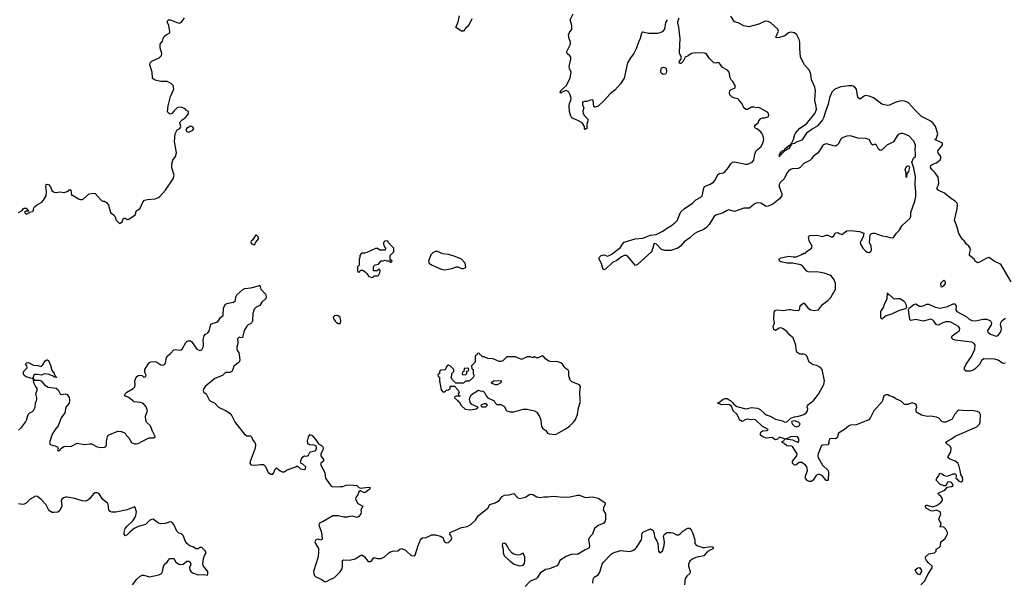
# Model space of a CAD drawing. Header units: inches. Extents: x 2396598 to 2566999, y 262085 to 451979.
# Tile 120 of 256: x 2425861 to 2436397, y 368056 to 374072. Entities that reach past the tile are written whole.
import ezdxf

# ---------------------------------------------------------------- set-up
doc = ezdxf.new("R2010")
doc.units = ezdxf.units.IN
doc.header["$MEASUREMENT"] = 0
for name, color, linetype in [('C4326', 7, 'Continuous'), ('C4327', 7, 'Continuous'), ('C4336', 7, 'Continuous'), ('C4337', 7, 'Continuous')]:
    doc.layers.add(name, color=color, linetype=linetype)

msp = doc.modelspace()

# ---------------------------------------------------------------- linework, layer by layer
at = {"layer": 'C4326', "color": 5, "elevation": 60}
for points in [[(2425850, 369684), (2425880, 369710), (2425924, 369770), (2425934, 369790), (2425952, 369850), (2425970, 369870), (2425998, 369882), (2426008, 369892), (2426028, 369930), (2426031, 369970), (2426041, 370000)], [(2426394, 370000), (2426390, 369973), (2426356, 369930), (2426344, 369870), (2426306, 369814), (2426274, 369730), (2426242, 369690), (2426210, 369639), (2426181, 369550), (2426188, 369528), (2426236, 369516), (2426264, 369504), (2426274, 369490), (2426266, 369474), (2426270, 369466), (2426290, 369467), (2426296, 369484), (2426333, 369507), (2426349, 369511), (2426410, 369510), (2426477, 369543), (2426550, 369529), (2426610, 369538), (2426630, 369535), (2426690, 369506), (2426730, 369499), (2426770, 369500), (2426784, 369510), (2426790, 369525), (2426789, 369570), (2426799, 369610), (2426809, 369630), (2426910, 369673), (2426952, 369670), (2426991, 369651), (2427001, 369630), (2427030, 369601), (2427059, 369550), (2427090, 369535), (2427110, 369535), (2427130, 369542), (2427230, 369595), (2427250, 369600), (2427298, 369602), (2427309, 369610), (2427305, 369630), (2427278, 369678), (2427259, 369730), (2427218, 369770), (2427210, 369790), (2427206, 369834), (2427230, 369890), (2427214, 369934), (2427190, 369962), (2427176, 369970), (2427150, 369980), (2427087, 369987), (2427074, 369994), (2427067, 370000)], [(2427895, 370000), (2427897, 369997), (2427950, 369971), (2427990, 369930), (2428070, 369890), (2428110, 369863), (2428130, 369836), (2428165, 369765), (2428262, 369642), (2428290, 369623), (2428330, 369624), (2428342, 369610), (2428355, 369575), (2428376, 369550), (2428385, 369530), (2428379, 369490), (2428328, 369348), (2428325, 369330), (2428333, 369313), (2428370, 369307), (2428436, 369316), (2428470, 369315), (2428493, 369293), (2428521, 369230), (2428550, 369211), (2428570, 369211), (2428578, 369222), (2428593, 369267), (2428610, 369279), (2428649, 369249), (2428670, 369239), (2428690, 369238), (2428723, 369257), (2428815, 369290), (2428830, 369301), (2428867, 369270), (2428910, 369262), (2428921, 369270), (2428924, 369290), (2428890, 369320), (2428868, 369330), (2428865, 369345), (2428873, 369370), (2428890, 369398), (2428910, 369407), (2428930, 369404), (2428942, 369410), (2428950, 369416), (2428969, 369450), (2429018, 369462), (2429030, 369470), (2429038, 369490), (2429034, 369514), (2429010, 369523), (2428965, 369525), (2428952, 369532), (2428944, 369544), (2428942, 369570), (2428950, 369612), (2428970, 369638), (2428990, 369625), (2429030, 369581), (2429058, 369538), (2429090, 369518), (2429103, 369503), (2429107, 369490), (2429105, 369470), (2429084, 369430), (2429082, 369410), (2429111, 369370), (2429111, 369350), (2429084, 369330), (2429082, 369310), (2429125, 369230), (2429128, 369190), (2429135, 369170), (2429190, 369087), (2429210, 369077), (2429290, 369079), (2429318, 369082), (2429356, 369095), (2429390, 369098), (2429470, 369091), (2429490, 369071), (2429510, 369062), (2429590, 369074), (2429611, 369070), (2429605, 369050), (2429590, 369043), (2429570, 369022), (2429550, 369012), (2429515, 369030), (2429510, 369038), (2429505, 369035), (2429490, 369022), (2429478, 368990), (2429463, 368970), (2429455, 368950), (2429461, 368930), (2429480, 368900), (2429531, 368870), (2429511, 368830), (2429515, 368810), (2429511, 368790), (2429490, 368761), (2429469, 368749), (2429422, 368762), (2429390, 368761), (2429370, 368753), (2429330, 368752), (2429267, 368767), (2429210, 368767), (2429110, 368705), (2429070, 368689), (2429061, 368670), (2429091, 368590), (2429097, 368523), (2429090, 368506), (2429050, 368517), (2429030, 368512), (2429019, 368490), (2429025, 368470), (2429057, 368417), (2429060, 368390), (2429055, 368330), (2429006, 368170), (2429013, 368133), (2429030, 368115), (2429088, 368088), (2429123, 368063), (2429130, 368061), (2429150, 368067), (2429176, 368084), (2429231, 368109), (2429290, 368169), (2429310, 368205), (2429316, 368230), (2429316, 368290), (2429330, 368296), (2429390, 368292), (2429450, 368308), (2429510, 368348), (2429530, 368345), (2429550, 368330), (2429590, 368278), (2429610, 368278), (2429629, 368290), (2429650, 368321), (2429690, 368310), (2429730, 368312), (2429764, 368330), (2429810, 368370), (2429830, 368382), (2429850, 368388), (2429906, 368394), (2429930, 368411), (2429950, 368416), (2429990, 368399), (2430000, 368390)], [(2427069, 368030), (2427116, 368090), (2427150, 368121), (2427170, 368131), (2427190, 368131), (2427250, 368116), (2427350, 368135), (2427379, 368150), (2427389, 368170), (2427395, 368210), (2427404, 368235), (2427422, 368258), (2427438, 368270), (2427448, 368290), (2427468, 368310), (2427512, 368310), (2427532, 368270), (2427570, 368247), (2427610, 368251), (2427650, 368281), (2427670, 368281), (2427685, 368270), (2427691, 368250), (2427678, 368210), (2427681, 368190), (2427691, 368170), (2427710, 368156), (2427770, 368135), (2427830, 368141), (2427870, 368134), (2427875, 368145), (2427874, 368170), (2427829, 368230), (2427822, 368250), (2427828, 368312), (2427838, 368342), (2427858, 368370), (2427848, 368390), (2427810, 368428), (2427790, 368428), (2427770, 368415), (2427750, 368415), (2427714, 368435), (2427684, 368444), (2427648, 368470), (2427634, 368494), (2427610, 368558), (2427593, 368573), (2427563, 368583), (2427542, 368602), (2427510, 368675), (2427490, 368699), (2427470, 368701), (2427416, 368684), (2427370, 368680), (2427348, 368688), (2427290, 368730), (2427270, 368728), (2427250, 368717), (2427206, 368674), (2427130, 368654), (2427087, 368633), (2427043, 368597), (2427010, 368564), (2426990, 368553), (2426979, 368570), (2426980, 368590), (2426991, 368630), (2427010, 368655), (2427070, 368712), (2427094, 368746), (2427104, 368770), (2427111, 368811), (2427096, 368856), (2427090, 368864), (2427010, 368832), (2426890, 368807), (2426846, 368806), (2426830, 368814), (2426816, 368830), (2426807, 368887), (2426801, 368901), (2426750, 368941), (2426710, 369002), (2426690, 369013), (2426670, 369013), (2426650, 369003), (2426608, 368950), (2426590, 368933), (2426570, 368923), (2426530, 368926), (2426450, 368952), (2426370, 368967), (2426350, 368968), (2426330, 368961), (2426315, 368950), (2426305, 368930), (2426311, 368870), (2426290, 368824), (2426270, 368807), (2426230, 368801), (2426210, 368803), (2426181, 368821), (2426170, 368833), (2426143, 368883), (2426090, 368941), (2426050, 368972), (2426030, 368978), (2425974, 368946), (2425930, 368902), (2425910, 368890), (2425890, 368888), (2425850, 368896)]]:
    msp.add_lwpolyline(points, dxfattribs=at)
at = {"layer": 'C4327', "color": 5}
for points, elevation in [([(2425850, 372012), (2425888, 372032), (2425898, 372050), (2425910, 372056), (2425930, 372056), (2425942, 372050), (2425942, 372042), (2425954, 372030), (2425954, 372026), (2425930, 372026), (2425914, 372010), (2425930, 371994), (2425966, 372010), (2425966, 372014), (2425998, 372022), (2426008, 372030), (2426009, 372050), (2426019, 372070), (2426041, 372090), (2426099, 372121), (2426117, 372143), (2426145, 372190), (2426149, 372230), (2426141, 372290), (2426144, 372310), (2426150, 372313), (2426171, 372310), (2426190, 372285), (2426205, 372245), (2426230, 372228), (2426250, 372224), (2426290, 372232), (2426337, 372223), (2426380, 372240), (2426390, 372251), (2426410, 372251), (2426414, 372194), (2426426, 372194), (2426490, 372156), (2426510, 372151), (2426530, 372151), (2426542, 372158), (2426606, 372210), (2426650, 372217), (2426670, 372214), (2426738, 372138), (2426750, 372131), (2426770, 372131), (2426790, 372116), (2426810, 372090), (2426831, 372011), (2426866, 371986), (2426878, 371970), (2426892, 371930), (2426930, 371892), (2426958, 371910), (2426970, 371951), (2426994, 371950), (2427010, 371934), (2427030, 371938), (2427096, 371984), (2427110, 372032), (2427130, 372038), (2427150, 372058), (2427178, 372122), (2427198, 372142), (2427229, 372151), (2427310, 372155), (2427348, 372170), (2427360, 372180), (2427422, 372250), (2427502, 372370), (2427513, 372410), (2427489, 372489), (2427489, 372530), (2427499, 372570), (2427529, 372610), (2427539, 372650), (2427516, 372770), (2427523, 372850), (2427547, 372893), (2427575, 372910), (2427580, 372920), (2427584, 372930), (2427574, 372970), (2427579, 372981), (2427598, 373002), (2427630, 373022), (2427658, 373050), (2427666, 373070), (2427666, 373090), (2427643, 373103), (2427630, 373118), (2427590, 373138), (2427550, 373134), (2427510, 373095), (2427490, 373069), (2427470, 373063), (2427450, 373075), (2427444, 373090), (2427449, 373150), (2427475, 373250), (2427509, 373330), (2427504, 373370), (2427482, 373390), (2427438, 373410), (2427372, 373412), (2427310, 373427), (2427290, 373439), (2427283, 373450), (2427278, 373510), (2427253, 373590), (2427257, 373610), (2427274, 373630), (2427355, 373665), (2427379, 373690), (2427381, 373710), (2427365, 373770), (2427365, 373810), (2427390, 373842), (2427396, 373870), (2427408, 373892), (2427430, 373911), (2427468, 373932), (2427469, 373950), (2427463, 373963), (2427456, 374010), (2427439, 374050), (2427449, 374070), (2427470, 374071), (2427510, 374057), (2427541, 374041), (2427570, 374033), (2427594, 374046), (2427623, 374090)], 80), ([(2427067, 370000), (2427030, 370033), (2426984, 370050), (2426989, 370070), (2427009, 370090), (2427076, 370130), (2427092, 370148), (2427096, 370170), (2427092, 370210), (2427109, 370250), (2427130, 370268), (2427150, 370271), (2427170, 370267), (2427190, 370251), (2427210, 370258), (2427214, 370270), (2427200, 370300), (2427201, 370330), (2427234, 370390), (2427250, 370405), (2427266, 370414), (2427310, 370418), (2427330, 370410), (2427370, 370383), (2427390, 370379), (2427410, 370385), (2427424, 370410), (2427427, 370453), (2427441, 370479), (2427476, 370504), (2427510, 370541), (2427530, 370547), (2427570, 370539), (2427590, 370541), (2427601, 370550), (2427640, 370620), (2427650, 370631), (2427663, 370637), (2427690, 370637), (2427701, 370630), (2427758, 370550), (2427790, 370535), (2427810, 370541), (2427824, 370570), (2427827, 370590), (2427823, 370650), (2427834, 370690), (2427849, 370711), (2427875, 370725), (2427890, 370742), (2427905, 370815), (2427932, 370828), (2427970, 370836), (2427986, 370850), (2428010, 370886), (2428037, 370910), (2428041, 370990), (2428063, 371030), (2428090, 371042), (2428150, 371051), (2428169, 371070), (2428173, 371110), (2428186, 371130), (2428250, 371188), (2428270, 371196), (2428336, 371204), (2428429, 371231), (2428430, 371234), (2428442, 371190), (2428490, 371136), (2428498, 371110), (2428496, 371090), (2428453, 371050), (2428430, 371017), (2428390, 370998), (2428370, 370976), (2428355, 370930), (2428352, 370850), (2428346, 370834), (2428330, 370821), (2428305, 370810), (2428290, 370795), (2428264, 370750), (2428245, 370675), (2428230, 370669), (2428210, 370679), (2428190, 370658), (2428195, 370610), (2428185, 370570), (2428185, 370550), (2428190, 370532), (2428206, 370510), (2428211, 370491), (2428216, 370430), (2428211, 370410), (2428151, 370369), (2428143, 370330), (2428130, 370309), (2428110, 370300), (2428062, 370298), (2428030, 370269), (2427950, 370237), (2427844, 370150), (2427831, 370130), (2427825, 370105), (2427831, 370091), (2427858, 370070), (2427887, 370007), (2427895, 370000)], 60), ([(2426041, 370000), (2426044, 370010), (2426044, 370030), (2426034, 370070), (2426049, 370110), (2426049, 370130), (2426030, 370155), (2426013, 370190), (2426008, 370228), (2426002, 370238), (2426018, 370218), (2426070, 370217), (2426090, 370211), (2426126, 370166), (2426164, 370144), (2426251, 370131), (2426274, 370114), (2426295, 370070), (2426310, 370063), (2426350, 370070), (2426370, 370064), (2426390, 370031), (2426395, 370010), (2426394, 370000)], 60)]:
    msp.add_lwpolyline(points, dxfattribs=dict(at, elevation=elevation))
for points, elevation in [([(2427687, 372933), (2427646, 372910), (2427639, 372890), (2427650, 372875), (2427670, 372869), (2427715, 372890), (2427725, 372910), (2427710, 372925)], 80), ([(2428370, 371658), (2428365, 371665), (2428349, 371670), (2428339, 371690), (2428342, 371710), (2428359, 371721), (2428390, 371771), (2428410, 371752), (2428411, 371730), (2428386, 371694)], 60), ([(2429770, 371706), (2429754, 371690), (2429754, 371670), (2429764, 371644), (2429774, 371630), (2429773, 371607), (2429713, 371607), (2429690, 371626), (2429670, 371626), (2429577, 371583), (2429550, 371575), (2429524, 371576), (2429510, 371566), (2429502, 371550), (2429502, 371530), (2429492, 371510), (2429492, 371448), (2429474, 371430), (2429474, 371390), (2429478, 371378), (2429490, 371374), (2429502, 371378), (2429507, 371393), (2429530, 371394), (2429557, 371377), (2429577, 371357), (2429594, 371330), (2429630, 371314), (2429642, 371318), (2429650, 371334), (2429690, 371334), (2429702, 371338), (2429716, 371364), (2429718, 371390), (2429710, 371406), (2429698, 371402), (2429690, 371386), (2429648, 371388), (2429648, 371432), (2429666, 371450), (2429702, 371458), (2429706, 371470), (2429728, 371492), (2429747, 371493), (2429770, 371502), (2429790, 371494), (2429814, 371494), (2429830, 371474), (2429846, 371490), (2429826, 371506), (2429826, 371550), (2429866, 371590), (2429866, 371630), (2429807, 371687), (2429802, 371702)], 80), ([(2429250, 370910), (2429230, 370907), (2429217, 370890), (2429222, 370870), (2429236, 370850), (2429250, 370835), (2429270, 370824), (2429290, 370825), (2429299, 370850), (2429289, 370890), (2429270, 370905)], 80), ([(2426250, 370246), (2426230, 370249), (2426219, 370259), (2426177, 370277), (2426130, 370284), (2426090, 370272), (2426050, 370278), (2426023, 370277), (2426011, 370270), (2426000, 370240), (2425990, 370235), (2425930, 370254), (2425909, 370269), (2425899, 370290), (2425906, 370314), (2425941, 370350), (2425937, 370370), (2425924, 370390), (2425937, 370403), (2425950, 370405), (2426010, 370379), (2426056, 370376), (2426090, 370365), (2426110, 370381), (2426134, 370426), (2426150, 370436), (2426155, 370435), (2426170, 370428), (2426190, 370379), (2426205, 370325), (2426231, 370290), (2426242, 370262), (2426254, 370250), (2426254, 370246)], 60)]:
    msp.add_lwpolyline(points, close=True, dxfattribs=dict(at, elevation=elevation))
at = {"layer": 'C4336', "color": 5}
for points, elevation in [([(2430544, 370000), (2430554, 369990), (2430565, 369985), (2430586, 369946), (2430626, 369906), (2430690, 369901), (2430746, 369910), (2430766, 369930), (2430699, 369959), (2430688, 369970), (2430681, 369981), (2430677, 370000)], 80), ([(2430931, 370000), (2430937, 369997), (2430950, 369974), (2430970, 369954), (2430982, 369958), (2431010, 369956), (2431040, 369940), (2431051, 369931), (2431062, 369902), (2431074, 369890), (2431110, 369878), (2431150, 369878), (2431250, 369907), (2431290, 369907), (2431371, 369891), (2431395, 369875), (2431423, 369830), (2431436, 369790), (2431443, 369723), (2431460, 369700), (2431490, 369678), (2431510, 369652), (2431530, 369642), (2431590, 369638), (2431610, 369645), (2431716, 369704), (2431749, 369730), (2431790, 369771), (2431810, 369798), (2431829, 369850), (2431840, 369920), (2431861, 369990), (2431860, 370000)], 80), ([(2435093, 370000), (2435090, 369989), (2434999, 369890), (2434963, 369810), (2434948, 369792), (2434810, 369741), (2434750, 369735), (2434730, 369726), (2434686, 369690), (2434621, 369650), (2434610, 369601), (2434590, 369592), (2434550, 369595), (2434528, 369590), (2434519, 369570), (2434518, 369542), (2434510, 369525), (2434450, 369523), (2434441, 369519), (2434405, 369430), (2434402, 369410), (2434405, 369390), (2434452, 369310), (2434513, 369250), (2434517, 369230), (2434512, 369150), (2434510, 369146), (2434490, 369144), (2434453, 369193), (2434430, 369207), (2434410, 369211), (2434383, 369197), (2434350, 369147), (2434330, 369135), (2434310, 369133), (2434286, 369146), (2434270, 369170), (2434268, 369190), (2434291, 369250), (2434284, 369290), (2434270, 369310), (2434230, 369337), (2434203, 369337), (2434170, 369314), (2434150, 369310), (2434132, 369330), (2434132, 369350), (2434176, 369410), (2434179, 369430), (2434130, 369509), (2434114, 369514), (2434090, 369512), (2434070, 369516), (2434041, 369541), (2434018, 369550), (2434020, 369560), (2434038, 369570), (2434048, 369590), (2433990, 369609), (2433970, 369586), (2433950, 369579), (2433910, 369604), (2433850, 369598), (2433813, 369610), (2433787, 369630), (2433787, 369650), (2433794, 369666), (2433810, 369676), (2433859, 369681), (2433869, 369690), (2433806, 369726), (2433730, 369797), (2433686, 369794), (2433650, 369800), (2433630, 369797), (2433590, 369777), (2433581, 369781), (2433570, 369787), (2433535, 369855), (2433497, 369890), (2433478, 369938), (2433450, 369956), (2433374, 369954), (2433326, 369970), (2433343, 369977), (2433372, 370000)], 60), ([(2433464, 370000), (2433470, 369996), (2433490, 369979), (2433501, 369961), (2433536, 369936), (2433630, 369910), (2433650, 369913), (2433690, 369927), (2433757, 369917), (2433785, 369905), (2433830, 369860), (2433850, 369847), (2433890, 369832), (2433950, 369799), (2434023, 369783), (2434050, 369769), (2434070, 369771), (2434111, 369811), (2434153, 369827), (2434210, 369836), (2434250, 369851), (2434277, 369870), (2434292, 369888), (2434295, 369910), (2434289, 369930), (2434292, 369950), (2434354, 370000)], 60), ([(2435502, 368030), (2435547, 368073), (2435579, 368141), (2435626, 368210), (2435626, 368230), (2435585, 368265), (2435565, 368290), (2435554, 368310), (2435555, 368330), (2435590, 368361), (2435648, 368372), (2435666, 368390), (2435669, 368411), (2435708, 368432), (2435715, 368450), (2435718, 368490), (2435760, 368520), (2435789, 368570), (2435788, 368590), (2435770, 368626), (2435750, 368646), (2435706, 368650), (2435718, 368662), (2435722, 368690), (2435706, 368706), (2435697, 368730), (2435718, 368790), (2435709, 368810), (2435670, 368827), (2435630, 368817), (2435610, 368819), (2435562, 368850), (2435549, 368871), (2435560, 368880), (2435570, 368881), (2435630, 368864), (2435670, 368876), (2435715, 368905), (2435736, 368930), (2435735, 368950), (2435716, 368976), (2435695, 368990), (2435688, 369010), (2435750, 369038), (2435768, 369050), (2435787, 369073), (2435830, 369081), (2435849, 369090), (2435842, 369110), (2435830, 369122), (2435810, 369129), (2435790, 369126), (2435770, 369086), (2435750, 369088), (2435707, 369107), (2435666, 369150), (2435675, 369170), (2435694, 369190), (2435698, 369210), (2435710, 369222), (2435730, 369216), (2435758, 369198), (2435790, 369190), (2435850, 369216), (2435870, 369216), (2435878, 369210), (2435882, 369190), (2435878, 369170), (2435890, 369163), (2435910, 369139), (2435930, 369131), (2435950, 369141), (2435953, 369150), (2435950, 369182), (2435932, 369210), (2435926, 369250), (2435909, 369310), (2435899, 369330), (2435872, 369352), (2435810, 369378), (2435794, 369390), (2435800, 369410), (2435825, 369450), (2435828, 369490), (2435815, 369515), (2435788, 369530), (2435769, 369550), (2435794, 369570), (2435831, 369589), (2435870, 369620), (2436102, 369718), (2436130, 369746), (2436138, 369770), (2436141, 369850), (2436130, 369873), (2436110, 369883), (2436050, 369893), (2435990, 369889), (2435910, 369897), (2435898, 369890), (2435862, 369850), (2435839, 369801), (2435772, 369768), (2435747, 369767), (2435730, 369774), (2435697, 369810), (2435670, 369823), (2435610, 369833), (2435570, 369829), (2435510, 369843), (2435467, 369867), (2435457, 369877), (2435453, 369890), (2435453, 369910), (2435459, 369930), (2435457, 369950), (2435450, 369962), (2435410, 369975), (2435364, 369956), (2435330, 369959), (2435292, 369992), (2435276, 370000)], 60), ([(2430000, 368390), (2430050, 368342), (2430082, 368338), (2430094, 368346), (2430125, 368450), (2430150, 368510), (2430158, 368522), (2430170, 368531), (2430210, 368536), (2430270, 368564), (2430310, 368565), (2430362, 368550), (2430391, 368531), (2430396, 368510), (2430410, 368486), (2430430, 368477), (2430450, 368481), (2430478, 368510), (2430485, 368530), (2430475, 368555), (2430462, 368570), (2430469, 368590), (2430590, 368642), (2430650, 368653), (2430690, 368675), (2430738, 368722), (2430772, 368770), (2430869, 368850), (2430890, 368887), (2430950, 368906), (2430990, 368930), (2431025, 368975), (2431050, 368987), (2431098, 368990), (2431150, 369007), (2431190, 368961), (2431210, 368953), (2431272, 368968), (2431310, 368993), (2431330, 369000), (2431350, 368996), (2431396, 368970), (2431430, 368963), (2431470, 368970), (2431511, 368969), (2431570, 368976), (2431610, 368975), (2431670, 368965), (2431750, 368970), (2431830, 368988), (2431850, 368988), (2431910, 368963), (2431990, 368971), (2432050, 368957), (2432121, 368910), (2432126, 368890), (2432107, 368853), (2432106, 368830), (2432128, 368788), (2432131, 368730), (2432126, 368710), (2432113, 368690), (2432050, 368665), (2432013, 368630), (2431990, 368570), (2431953, 368530), (2431949, 368509), (2431957, 368450), (2431954, 368426), (2431931, 368409), (2431910, 368404), (2431830, 368355), (2431770, 368356), (2431710, 368332), (2431642, 368290), (2431626, 368255), (2431608, 368232), (2431530, 368200), (2431488, 368192), (2431430, 368153), (2431397, 368103), (2431386, 368095), (2431325, 368070), (2431271, 368010)], 60), ([(2431993, 368047), (2431998, 368090), (2432008, 368112), (2432050, 368137), (2432070, 368166), (2432093, 368250), (2432108, 368272), (2432190, 368356), (2432210, 368371), (2432290, 368398), (2432390, 368385), (2432423, 368397), (2432450, 368418), (2432462, 368430), (2432513, 368510), (2432519, 368530), (2432519, 368570), (2432530, 368591), (2432610, 368627), (2432630, 368619), (2432639, 368610), (2432647, 368590), (2432656, 368530), (2432679, 368499), (2432691, 368470), (2432698, 368390), (2432710, 368372), (2432739, 368390), (2432756, 368450), (2432761, 368490), (2432749, 368550), (2432762, 368570), (2432790, 368587), (2432830, 368588), (2432850, 368585), (2432890, 368565), (2432910, 368565), (2432930, 368575), (2432956, 368604), (2432990, 368626), (2433010, 368634), (2433030, 368635), (2433050, 368610), (2433060, 368590), (2433085, 368510), (2433087, 368470), (2433104, 368450), (2433170, 368430), (2433191, 368429), (2433250, 368440), (2433277, 368437), (2433285, 368430), (2433271, 368410), (2433242, 368398), (2433218, 368382), (2433180, 368340), (2433166, 368334), (2433122, 368330), (2433097, 368323), (2433057, 368303), (2433030, 368281), (2433016, 368250), (2433016, 368230), (2433035, 368170), (2433031, 368150), (2432999, 368121), (2432983, 368097), (2432974, 368030)], 60)]:
    msp.add_lwpolyline(points, dxfattribs=dict(at, elevation=elevation))
for points, elevation in [([(2430850, 369966), (2430830, 369966), (2430794, 369950), (2430798, 369938), (2430810, 369934), (2430850, 369934), (2430866, 369950)], 80), ([(2434150, 369783), (2434123, 369777), (2434118, 369770), (2434125, 369750), (2434150, 369725), (2434170, 369719), (2434190, 369724), (2434202, 369730), (2434214, 369750), (2434194, 369770)], 60), ([(2434170, 369614), (2434108, 369612), (2434084, 369596), (2434054, 369590), (2434130, 369578), (2434190, 369551), (2434199, 369570), (2434198, 369590), (2434183, 369610)], 60), ([(2431050, 368473), (2431028, 368472), (2431024, 368450), (2431035, 368410), (2431036, 368370), (2431041, 368350), (2431050, 368336), (2431110, 368281), (2431152, 368250), (2431210, 368231), (2431250, 368241), (2431263, 368257), (2431267, 368290), (2431265, 368325), (2431250, 368366), (2431214, 368350), (2431190, 368345), (2431150, 368356), (2431130, 368369), (2431101, 368401), (2431070, 368457)], 60), ([(2435490, 368135), (2435470, 368143), (2435449, 368170), (2435444, 368190), (2435470, 368211), (2435490, 368214), (2435506, 368190), (2435512, 368170)], 60)]:
    msp.add_lwpolyline(points, close=True, dxfattribs=dict(at, elevation=elevation))
at = {"layer": 'C4337', "color": 5}
for points, elevation in [([(2432788, 374072), (2432770, 374042), (2432762, 373970), (2432737, 373943), (2432710, 373931), (2432686, 373926), (2432590, 373923), (2432530, 373940), (2432523, 373937), (2432515, 373925), (2432500, 373870), (2432481, 373830), (2432459, 373761), (2432431, 373710), (2432396, 373664), (2432365, 373610), (2432330, 373448), (2432290, 373387), (2432230, 373319), (2432180, 373280), (2432110, 373203), (2432050, 373149), (2432018, 373138), (2432010, 373138), (2432005, 373145), (2431996, 373210), (2431990, 373216), (2431970, 373213), (2431930, 373196), (2431903, 373197), (2431884, 373190), (2431882, 373162), (2431896, 373130), (2431886, 373094), (2431890, 373070), (2431905, 373045), (2431939, 373010), (2431942, 372990), (2431931, 372950), (2431931, 372910), (2431910, 372898), (2431904, 372910), (2431904, 372930), (2431878, 372970), (2431835, 372995), (2431790, 373012), (2431770, 373024), (2431754, 373050), (2431744, 373090), (2431740, 373150), (2431743, 373177), (2431758, 373210), (2431761, 373230), (2431753, 373270), (2431737, 373297), (2431730, 373305), (2431710, 373314), (2431662, 373298), (2431650, 373287), (2431644, 373290), (2431650, 373316), (2431711, 373369), (2431753, 373450), (2431763, 373510), (2431745, 373550), (2431742, 373570), (2431758, 373650), (2431757, 373670), (2431747, 373687), (2431719, 373710), (2431717, 373730), (2431755, 373810), (2431755, 373830), (2431742, 373870), (2431735, 373910), (2431744, 373936), (2431769, 373970), (2431769, 374010), (2431753, 374070), (2431785, 374135)], 60), ([(2430700, 374080), (2430670, 374019), (2430650, 373994), (2430636, 373984), (2430610, 373949), (2430590, 373949), (2430529, 373990), (2430553, 374050), (2430566, 374114)], 60), ([(2434354, 370000), (2434357, 370003), (2434410, 370067), (2434466, 370170), (2434472, 370210), (2434449, 370330), (2434430, 370354), (2434390, 370373), (2434350, 370382), (2434310, 370409), (2434297, 370437), (2434289, 370470), (2434270, 370489), (2434250, 370495), (2434210, 370495), (2434178, 370518), (2434168, 370550), (2434167, 370593), (2434136, 370670), (2434100, 370700), (2434070, 370738), (2434030, 370767), (2434010, 370776), (2433987, 370773), (2433950, 370748), (2433930, 370759), (2433925, 370790), (2433936, 370830), (2433931, 370870), (2433934, 370945), (2433950, 370967), (2433969, 370971), (2434030, 370962), (2434090, 370974), (2434110, 370974), (2434145, 370965), (2434196, 370964), (2434206, 370974), (2434213, 371007), (2434220, 371020), (2434250, 371045), (2434296, 370990), (2434322, 370970), (2434370, 370963), (2434409, 370971), (2434452, 371028), (2434510, 371071), (2434539, 371101), (2434589, 371190), (2434589, 371250), (2434575, 371290), (2434549, 371329), (2434530, 371339), (2434470, 371361), (2434390, 371377), (2434350, 371373), (2434297, 371377), (2434284, 371384), (2434244, 371430), (2434219, 371450), (2434132, 371468), (2434070, 371470), (2434010, 371482), (2433993, 371490), (2433985, 371510), (2434010, 371525), (2434090, 371545), (2434136, 371536), (2434170, 371538), (2434224, 371556), (2434230, 371565), (2434236, 371564), (2434250, 371574), (2434270, 371574), (2434278, 371590), (2434334, 371630), (2434341, 371650), (2434308, 371708), (2434302, 371750), (2434304, 371756), (2434316, 371764), (2434390, 371768), (2434450, 371755), (2434490, 371768), (2434510, 371768), (2434550, 371748), (2434570, 371758), (2434586, 371790), (2434593, 371793), (2434615, 371795), (2434630, 371786), (2434670, 371774), (2434675, 371790), (2434710, 371814), (2434750, 371819), (2434847, 371807), (2434892, 371790), (2434886, 371750), (2434856, 371690), (2434858, 371670), (2434883, 371630), (2434910, 371601), (2434930, 371586), (2434950, 371581), (2434970, 371592), (2434977, 371610), (2434973, 371650), (2434954, 371690), (2434962, 371770), (2434975, 371785), (2434989, 371791), (2435010, 371791), (2435090, 371760), (2435135, 371755), (2435190, 371739), (2435210, 371742), (2435242, 371790), (2435270, 371818), (2435302, 371870), (2435389, 371951), (2435396, 371970), (2435397, 372010), (2435441, 372130), (2435450, 372182), (2435451, 372230), (2435442, 372310), (2435446, 372394), (2435430, 372486), (2435406, 372550), (2435426, 372590), (2435448, 372610), (2435448, 372650), (2435442, 372670), (2435445, 372730), (2435430, 372773), (2435374, 372830), (2435310, 372855), (2435290, 372855), (2435270, 372847), (2435250, 372830), (2435210, 372765), (2435138, 372730), (2435090, 372682), (2435070, 372675), (2435050, 372688), (2435029, 372729), (2435018, 372738), (2435010, 372741), (2434990, 372729), (2434978, 372738), (2434950, 372791), (2434910, 372801), (2434830, 372805), (2434750, 372830), (2434710, 372828), (2434662, 372810), (2434647, 372793), (2434620, 372740), (2434610, 372729), (2434590, 372721), (2434570, 372722), (2434510, 372742), (2434490, 372744), (2434470, 372738), (2434450, 372724), (2434420, 372670), (2434397, 372643), (2434353, 372610), (2434335, 372585), (2434314, 372566), (2434250, 372533), (2434213, 372490), (2434190, 372481), (2434130, 372476), (2434110, 372469), (2434087, 372453), (2434070, 372430), (2434040, 372370), (2434000, 372330), (2433988, 372310), (2433988, 372290), (2434017, 372210), (2434015, 372190), (2433990, 372158), (2433921, 372099), (2433870, 372077), (2433850, 372076), (2433791, 372111), (2433750, 372115), (2433720, 372100), (2433670, 372055), (2433610, 372057), (2433510, 372022), (2433450, 372038), (2433430, 372032), (2433390, 372008), (2433310, 371981), (2433290, 371963), (2433238, 371882), (2433211, 371849), (2433176, 371824), (2433117, 371803), (2433078, 371782), (2433030, 371738), (2432970, 371698), (2432931, 371649), (2432902, 371630), (2432830, 371603), (2432763, 371603), (2432730, 371616), (2432670, 371676), (2432650, 371679), (2432630, 371610), (2432620, 371590), (2432470, 371453), (2432450, 371444), (2432370, 371540), (2432350, 371551), (2432330, 371550), (2432302, 371538), (2432250, 371498), (2432203, 371477), (2432130, 371406), (2432110, 371398), (2432102, 371410), (2432086, 371466), (2432061, 371510), (2432061, 371530), (2432084, 371550), (2432110, 371556), (2432150, 371545), (2432170, 371549), (2432197, 371563), (2432250, 371609), (2432288, 371632), (2432310, 371672), (2432330, 371693), (2432445, 371730), (2432530, 371735), (2432610, 371767), (2432670, 371775), (2432743, 371810), (2432792, 371848), (2432834, 371870), (2432870, 371900), (2432898, 371930), (2432923, 371997), (2432939, 372021), (2432971, 372049), (2433061, 372110), (2433096, 372144), (2433150, 372174), (2433163, 372190), (2433180, 372270), (2433190, 372290), (2433250, 372314), (2433284, 372336), (2433303, 372357), (2433330, 372415), (2433350, 372429), (2433390, 372436), (2433410, 372447), (2433445, 372490), (2433470, 372530), (2433490, 372547), (2433510, 372552), (2433630, 372527), (2433650, 372527), (2433698, 372550), (2433715, 372570), (2433727, 372633), (2433742, 372670), (2433755, 372685), (2433790, 372712), (2433814, 372750), (2433823, 372790), (2433815, 372830), (2433806, 372850), (2433790, 372874), (2433750, 372905), (2433735, 372910), (2433722, 372930), (2433734, 372946), (2433762, 372970), (2433769, 372991), (2433790, 373014), (2433810, 373022), (2433830, 373021), (2433870, 373032), (2433877, 373050), (2433874, 373070), (2433862, 373082), (2433770, 373132), (2433750, 373130), (2433717, 373137), (2433690, 373136), (2433650, 373113), (2433630, 373113), (2433610, 373130), (2433592, 373172), (2433556, 373216), (2433544, 373224), (2433510, 373232), (2433484, 373244), (2433460, 373270), (2433456, 373290), (2433459, 373310), (2433473, 373327), (2433510, 373338), (2433516, 373344), (2433516, 373370), (2433492, 373412), (2433474, 373430), (2433464, 373450), (2433454, 373510), (2433433, 373533), (2433382, 373562), (2433346, 373610), (2433330, 373615), (2433310, 373608), (2433288, 373610), (2433240, 373660), (2433210, 373708), (2433190, 373715), (2433090, 373719), (2433050, 373709), (2433015, 373685), (2432982, 373670), (2432962, 373630), (2432935, 373605), (2432930, 373602), (2432918, 373610), (2432922, 373630), (2432935, 373645), (2432944, 373670), (2432925, 373705), (2432922, 373722), (2432928, 373870), (2432913, 373993), (2432903, 374037), (2432903, 374050), (2432919, 374090)], 60), ([(2436470, 371270), (2436363, 371450), (2436350, 371461), (2436289, 371489), (2436250, 371519), (2436230, 371528), (2436210, 371522), (2436130, 371478), (2436110, 371472), (2436090, 371487), (2436073, 371513), (2436025, 371550), (2436024, 371570), (2436034, 371610), (2436030, 371630), (2436016, 371650), (2435991, 371671), (2435967, 371707), (2435950, 371722), (2435910, 371785), (2435893, 371853), (2435865, 371930), (2435893, 372050), (2435895, 372090), (2435891, 372111), (2435872, 372130), (2435830, 372155), (2435757, 372217), (2435690, 372250), (2435681, 372261), (2435675, 372270), (2435694, 372306), (2435697, 372330), (2435689, 372389), (2435656, 372436), (2435621, 372470), (2435607, 372490), (2435610, 372513), (2435632, 372528), (2435670, 372541), (2435710, 372572), (2435718, 372590), (2435717, 372610), (2435690, 372650), (2435687, 372670), (2435730, 372723), (2435735, 372735), (2435735, 372750), (2435730, 372756), (2435655, 372790), (2435670, 372805), (2435684, 372850), (2435662, 372930), (2435631, 372970), (2435602, 372990), (2435510, 373038), (2435434, 373110), (2435370, 373182), (2435350, 373194), (2435330, 373201), (2435290, 373203), (2435230, 373188), (2435170, 373158), (2435150, 373155), (2435110, 373162), (2435085, 373170), (2434998, 373238), (2434950, 373255), (2434910, 373260), (2434889, 373251), (2434870, 373232), (2434850, 373223), (2434830, 373241), (2434814, 373330), (2434799, 373350), (2434781, 373361), (2434765, 373365), (2434730, 373365), (2434647, 373353), (2434585, 373330), (2434550, 373298), (2434525, 373235), (2434511, 373170), (2434482, 373090), (2434466, 373030), (2434450, 373002), (2434400, 372940), (2434390, 372929), (2434350, 372908), (2434281, 372859), (2434230, 372783), (2434163, 372757), (2434150, 372747), (2434121, 372741), (2434117, 372750), (2434124, 372756), (2434142, 372790), (2434154, 372846), (2434161, 372859), (2434209, 372911), (2434281, 372959), (2434371, 373069), (2434386, 373110), (2434385, 373145), (2434370, 373210), (2434376, 373310), (2434370, 373350), (2434334, 373430), (2434325, 373490), (2434312, 373530), (2434258, 373590), (2434217, 373670), (2434207, 373767), (2434208, 373830), (2434200, 373860), (2434177, 373910), (2434150, 373933), (2434110, 373938), (2434089, 373931), (2434050, 373901), (2433990, 373882), (2433959, 373879), (2433949, 373890), (2433959, 373901), (2433978, 373942), (2433980, 373950), (2433974, 373970), (2433897, 374037), (2433870, 374051), (2433850, 374056), (2433830, 374051), (2433770, 374023), (2433664, 373996), (2433610, 374007), (2433550, 374038), (2433510, 374050), (2433470, 374110)], 40), ([(2436410, 370400), (2436390, 370395), (2436370, 370402), (2436331, 370431), (2436290, 370443), (2436176, 370444), (2436153, 370427), (2436135, 370390), (2436090, 370342), (2436070, 370329), (2436030, 370314), (2435990, 370314), (2435970, 370329), (2435969, 370350), (2435987, 370390), (2436046, 370470), (2436081, 370550), (2436086, 370590), (2436074, 370610), (2436050, 370625), (2435870, 370646), (2435851, 370651), (2435830, 370669), (2435839, 370690), (2435916, 370750), (2435922, 370770), (2435907, 370790), (2435833, 370833), (2435810, 370841), (2435770, 370841), (2435739, 370830), (2435690, 370804), (2435670, 370808), (2435643, 370850), (2435630, 370861), (2435610, 370868), (2435530, 370848), (2435450, 370865), (2435397, 370857), (2435386, 370866), (2435372, 370970), (2435381, 370990), (2435430, 371027), (2435450, 371032), (2435490, 371010), (2435510, 371007), (2435530, 371011), (2435569, 371031), (2435590, 371029), (2435657, 370997), (2435710, 370989), (2435790, 371004), (2435850, 371034), (2435870, 371033), (2435881, 371010), (2435879, 370970), (2435889, 370950), (2435990, 370899), (2436020, 370870), (2436050, 370854), (2436090, 370852), (2436170, 370870), (2436210, 370871), (2436250, 370851), (2436258, 370830), (2436256, 370810), (2436218, 370750), (2436221, 370730), (2436250, 370708), (2436310, 370687), (2436330, 370696), (2436355, 370730), (2436364, 370750), (2436366, 370770), (2436357, 370810), (2436361, 370830), (2436370, 370851), (2436390, 370871), (2436410, 370881)], 40), ([(2431860, 370000), (2431854, 370090), (2431862, 370150), (2431850, 370168), (2431770, 370198), (2431750, 370218), (2431736, 370264), (2431738, 370310), (2431730, 370326), (2431710, 370338), (2431690, 370358), (2431669, 370389), (2431650, 370402), (2431610, 370418), (2431550, 370415), (2431522, 370422), (2431486, 370446), (2431470, 370468), (2431450, 370478), (2431410, 370458), (2431390, 370458), (2431370, 370466), (2431350, 370458), (2431327, 370467), (2431290, 370468), (2431230, 370438), (2431167, 370467), (2431073, 370467), (2431030, 370426), (2431010, 370418), (2430990, 370418), (2430927, 370447), (2430870, 370448), (2430830, 370466), (2430810, 370466), (2430802, 370482), (2430787, 370487), (2430782, 370502), (2430770, 370506), (2430758, 370502), (2430753, 370487), (2430738, 370482), (2430734, 370470), (2430734, 370410), (2430694, 370370), (2430698, 370338), (2430714, 370330), (2430714, 370290), (2430722, 370270), (2430720, 370260), (2430713, 370247), (2430670, 370206), (2430630, 370206), (2430610, 370186), (2430527, 370187), (2430490, 370226), (2430478, 370250), (2430486, 370270), (2430486, 370290), (2430506, 370310), (2430506, 370330), (2430466, 370370), (2430450, 370378), (2430430, 370366), (2430413, 370327), (2430370, 370326), (2430354, 370310), (2430353, 370287), (2430338, 370282), (2430334, 370270), (2430338, 370258), (2430354, 370250), (2430352, 370210), (2430370, 370114), (2430390, 370094), (2430410, 370094), (2430428, 370112), (2430447, 370113), (2430466, 370130), (2430466, 370150), (2430470, 370154), (2430513, 370153), (2430552, 370112), (2430562, 370090), (2430554, 370070), (2430558, 370058), (2430574, 370050), (2430570, 370046), (2430530, 370046), (2430518, 370042), (2430514, 370030), (2430544, 370000)], 80), ([(2430677, 370000), (2430675, 370010), (2430680, 370040), (2430695, 370065), (2430770, 370112), (2430790, 370102), (2430820, 370100), (2430830, 370094), (2430852, 370050), (2430872, 370030), (2430931, 370000)], 80), ([(2433372, 370000), (2433390, 370015), (2433410, 370023), (2433430, 370023), (2433464, 370000)], 60), ([(2435276, 370000), (2435237, 370017), (2435210, 370035), (2435170, 370049), (2435150, 370062), (2435130, 370062), (2435107, 370050), (2435093, 370000)], 60)]:
    msp.add_lwpolyline(points, dxfattribs=dict(at, elevation=elevation))
for points, elevation in [([(2432746, 373486), (2432730, 373495), (2432721, 373510), (2432726, 373550), (2432730, 373556), (2432750, 373565), (2432770, 373558), (2432778, 373550), (2432782, 373510), (2432770, 373489)], 60), ([(2433990, 372606), (2433990, 372633), (2434000, 372640), (2434010, 372660), (2434018, 372662), (2434021, 372670), (2434030, 372675), (2434044, 372676), (2434048, 372690), (2434062, 372698), (2434068, 372710), (2434090, 372725), (2434098, 372722), (2434099, 372730), (2434110, 372739), (2434119, 372739), (2434110, 372723), (2434101, 372719), (2434102, 372710), (2434090, 372693), (2434037, 372663), (2434030, 372650), (2434017, 372643), (2434010, 372628), (2433995, 372625)], 40), ([(2435350, 372386), (2435346, 372390), (2435346, 372430), (2435335, 372470), (2435350, 372502), (2435370, 372514), (2435382, 372490), (2435372, 372450), (2435353, 372427)], 60), ([(2430330, 371593), (2430308, 371592), (2430282, 371578), (2430261, 371559), (2430236, 371490), (2430243, 371470), (2430267, 371450), (2430370, 371404), (2430410, 371399), (2430450, 371406), (2430487, 371413), (2430531, 371431), (2430551, 371431), (2430590, 371412), (2430610, 371411), (2430630, 371422), (2430634, 371430), (2430629, 371470), (2430590, 371513), (2430510, 371544), (2430450, 371561), (2430390, 371570)], 80), ([(2435750, 371286), (2435714, 371250), (2435718, 371218), (2435730, 371214), (2435738, 371222), (2435750, 371225), (2435768, 371250), (2435766, 371270)], 60), ([(2435230, 371087), (2435249, 371091), (2435279, 371090), (2435315, 371070), (2435333, 371050), (2435343, 371030), (2435351, 370990), (2435341, 370979), (2435270, 370962), (2435190, 370923), (2435134, 370906), (2435099, 370881), (2435090, 370868), (2435078, 370878), (2435075, 370890), (2435077, 370950), (2435104, 370996), (2435114, 371030), (2435144, 371090), (2435148, 371150), (2435154, 371134), (2435170, 371130), (2435212, 371092)], 40), ([(2430650, 370346), (2430618, 370342), (2430614, 370310), (2430598, 370302), (2430594, 370290), (2430598, 370278), (2430630, 370274), (2430646, 370290), (2430647, 370313), (2430662, 370318), (2430666, 370330), (2430662, 370342)], 80), ([(2430950, 370168), (2430910, 370186), (2430908, 370192), (2430930, 370212), (2431010, 370214), (2431014, 370210), (2431011, 370189), (2430970, 370169)], 80)]:
    msp.add_lwpolyline(points, close=True, dxfattribs=dict(at, elevation=elevation))

doc.saveas('drawing.dxf')
